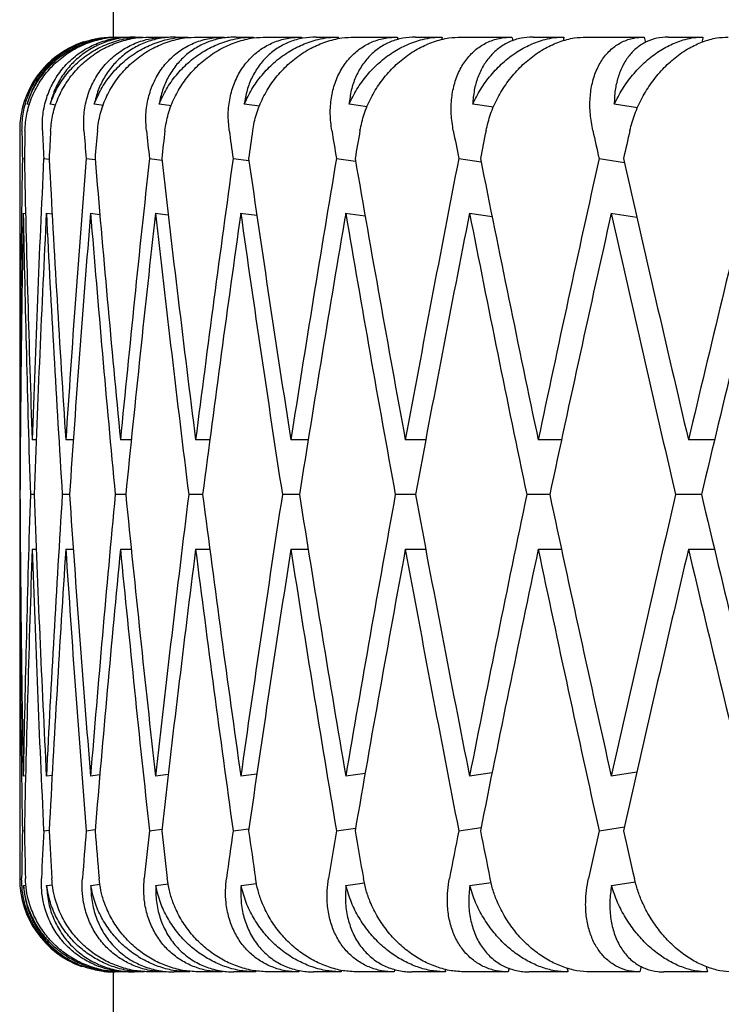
# Model space of a CAD drawing. Header units: millimetres. Extents: x 8 to 740, y 12 to 985.
# Tile 20 of 62: x 142.03 to 145.78, y 572.3 to 577.57. Entities that reach past the tile are written whole.
import ezdxf

# ---------------------------------------------------------------- set-up
doc = ezdxf.new("R2010")
doc.units = ezdxf.units.MM

msp = doc.modelspace()

# ---------------------------------------------------------------- linework, layer by layer
at = {"color": 7, "linetype": 'Continuous', "lineweight": 30}
for p, q in [((142.528, 581.4774), (142.528, 577.4774)), ((142.5399, 577.4774), (142.5017, 577.4743)), ((142.5399, 577.4774), (142.5554, 577.4774)), ((142.5701, 577.4774), (142.6206, 577.4774)), ((142.6462, 577.4774), (142.6881, 577.4774)), ((142.7213, 577.4774), (142.818, 577.4774)), ((142.862, 577.4774), (142.93, 577.4774)), ((142.9814, 577.4774), (143.1236, 577.4774)), ((143.1855, 577.4774), (143.2791, 577.4774)), ((143.3484, 577.4774), (143.5349, 577.4774)), ((143.6144, 577.4774), (143.7329, 577.4774)), ((143.8195, 577.4774), (144.049, 577.4774)), ((144.1454, 577.4774), (144.2879, 577.4774)), ((144.3911, 577.4774), (144.6618, 577.4774)), ((144.7745, 577.4774), (144.9398, 577.4774)), ((145.0589, 577.4774), (145.3688, 577.4774)), ((145.4967, 577.4774), (145.6837, 577.4774)), ((142.0812, 577.1158), (142.0673, 577.1175)), ((142.2221, 577.1137), (142.1905, 577.1175)), ((142.4756, 577.1115), (142.4266, 577.1175)), ((142.8396, 577.1092), (142.7738, 577.1175)), ((143.3115, 577.1069), (143.2295, 577.1175)), ((143.8876, 577.1043), (143.7902, 577.1175)), ((144.5635, 577.1016), (144.4516, 577.1175)), ((145.3341, 577.0986), (145.2088, 577.1175)), ((142.028, 576.9774), (142.028, 575.6147)), ((142.0423, 576.8276), (142.0531, 576.8263)), ((142.1564, 576.8276), (142.1858, 576.824)), ((142.3836, 576.8276), (142.4317, 576.8217)), ((142.7223, 576.8276), (142.7887, 576.8192)), ((143.1698, 576.8276), (143.2543, 576.8166)), ((143.7229, 576.8276), (143.8249, 576.8138)), ((144.3772, 576.8276), (144.4963, 576.8106)), ((145.1277, 576.8276), (145.2632, 576.8071)), ((142.0446, 576.5355), (142.0601, 576.5336)), ((142.1706, 576.5351), (142.2016, 576.5314)), ((142.407, 576.5351), (142.4566, 576.5291)), ((142.752, 576.5355), (142.823, 576.5266)), ((143.2084, 576.5355), (143.2973, 576.5239)), ((143.7699, 576.5355), (143.8762, 576.5211)), ((144.4347, 576.5351), (144.5551, 576.518)), ((145.1907, 576.5355), (145.33, 576.5144)), ((142.0322, 575.3223), (142.0284, 575.3223)), ((142.1163, 575.3223), (142.0948, 575.3223)), ((142.3147, 575.3223), (142.2748, 575.3223)), ((142.6258, 575.3223), (142.5671, 575.3223)), ((143.0457, 575.3223), (142.9694, 575.3223)), ((143.5721, 575.3223), (143.4787, 575.3223)), ((144.2002, 575.3223), (144.0912, 575.3223)), ((144.9272, 575.3223), (144.8021, 575.3223)), ((145.7457, 575.3223), (145.6061, 575.3223)), ((142.0295, 575.0299), (142.028, 575.0299)), ((142.1052, 575.0299), (142.0851, 575.0299)), ((142.2944, 575.0299), (142.2559, 575.0299)), ((142.5957, 575.0299), (142.5391, 575.0299)), ((143.0069, 575.0299), (142.9326, 575.0299)), ((143.5247, 575.0299), (143.4334, 575.0299)), ((144.1454, 575.0299), (144.0377, 575.0299)), ((144.8641, 575.0299), (144.7408, 575.0299)), ((145.6753, 575.0299), (145.5374, 575.0299)), ((142.0284, 574.7375), (142.0314, 574.7375)), ((142.0948, 574.7375), (142.1163, 574.7375)), ((142.2748, 574.7375), (142.3147, 574.7375)), ((142.5671, 574.7375), (142.6251, 574.7375)), ((142.9694, 574.7375), (143.045, 574.7375)), ((143.4787, 574.7375), (143.5714, 574.7375)), ((144.0912, 574.7375), (144.2002, 574.7375)), ((144.8021, 574.7375), (144.9267, 574.7375)), ((145.6061, 574.7375), (145.7452, 574.7375)), ((142.028, 574.4452), (142.028, 572.9774)), ((142.2016, 573.5284), (142.1706, 573.5247)), ((142.4566, 573.5308), (142.407, 573.5247)), ((142.8226, 573.5332), (142.7547, 573.5247)), ((143.2969, 573.5358), (143.211, 573.5247)), ((143.8758, 573.5387), (143.7724, 573.5247)), ((144.5551, 573.5418), (144.4347, 573.5247)), ((145.3296, 573.5453), (145.1929, 573.5247)), ((142.0597, 573.5262), (142.0473, 573.5247)), ((142.0423, 573.2323), (142.0531, 573.2336)), ((142.1564, 573.2323), (142.1858, 573.2358)), ((142.3836, 573.2323), (142.4317, 573.2382)), ((142.7223, 573.2323), (142.7887, 573.2406)), ((143.1698, 573.2323), (143.2543, 573.2432)), ((143.7229, 573.2323), (143.8249, 573.2461)), ((144.3772, 573.2323), (144.4963, 573.2492)), ((145.1277, 573.2323), (145.2632, 573.2527)), ((143.2122, 572.9401), (143.2953, 572.9509)), ((143.7736, 572.9401), (143.8725, 572.9535)), ((144.4359, 572.9401), (144.5497, 572.9563)), ((145.194, 572.9401), (145.3216, 572.9594)), ((142.0487, 572.9401), (142.0619, 572.9417)), ((142.172, 572.9401), (142.2034, 572.9439)), ((142.4084, 572.9401), (142.4576, 572.9461)), ((142.756, 572.9401), (142.8225, 572.9485)), ((142.4803, 572.4797), (142.4931, 572.4786)), ((142.4984, 572.4783), (142.528, 572.4774)), ((142.5319, 572.4774), (142.525, 572.478)), ((142.528, 572.4774), (142.528, 567.6774)), ((142.5319, 572.4774), (142.528, 572.4774)), ((142.5578, 572.4774), (142.5384, 572.4774)), ((142.6163, 572.4774), (142.5731, 572.4774)), ((142.6939, 572.4774), (142.6414, 572.4774)), ((142.8104, 572.4774), (142.7276, 572.4774)), ((142.939, 572.4774), (142.8538, 572.4774)), ((143.1127, 572.4774), (142.991, 572.4774)), ((143.2913, 572.4774), (143.1742, 572.4774)), ((143.5209, 572.4774), (143.3611, 572.4774)), ((143.7482, 572.4774), (143.5999, 572.4774)), ((144.0319, 572.4774), (143.8354, 572.4774)), ((144.3062, 572.4774), (144.1279, 572.4774)), ((144.6419, 572.4774), (144.41, 572.4774)), ((144.961, 572.4774), (144.754, 572.4774)), ((145.346, 572.4774), (145.0806, 572.4774)), ((145.7076, 572.4774), (145.4736, 572.4774))]:
    msp.add_line(p, q, dxfattribs=at)
for centre, start, end in [((142.528, 576.9774), 108.5222, 180), ((142.528, 572.9774), 180, 250.4342)]:
    msp.add_arc(centre, 0.5, start, end, dxfattribs=at)
for centre, major_axis, ratio, start_param, end_param in [((157.028, 575.0299), (-5.5972, 39.794), 0.336135, 1.462078, 1.462212), ((157.028, 575.0299), (4.2731, 39.8107), 0.348049, 1.546663, 1.546794), ((157.028, 575.0299), (-6.8442, 39.7777), 0.321364, 1.454085, 1.454295), ((157.028, 575.0299), (5.5972, 39.794), 0.336135, 1.556567, 1.556816), ((157.028, 575.0299), (-8.0036, 39.764), 0.30407, 1.448197, 1.448553), ((157.028, 575.0299), (6.8442, 39.7777), 0.321364, 1.56456, 1.564939), ((157.028, 575.0299), (-9.0689, 39.7547), 0.284594, 1.444492, 1.445011), ((157.028, 575.0299), (8.0036, 39.764), 0.30407, 1.570448, 1.570968), ((157.028, 575.0299), (-10.0366, 39.7507), 0.263266, 1.442948, 1.443685), ((157.028, 575.0299), (9.0689, 39.7547), 0.284594, 1.574153, 1.574851), ((157.028, 575.0299), (-1.5048, 41.2086), 0.362166, 1.510299, 1.513939), ((157.028, 574.4452), (0, 41.2122), 0.36397, 1.509314, 1.51296), ((157.028, 575.0299), (-2.9857, 41.1984), 0.356806, 1.497671, 1.501311), ((157.028, 574.4452), (1.5048, 41.2086), 0.362166, 1.522538, 1.526185), ((157.028, 575.0299), (-4.4205, 41.1834), 0.348049, 1.486183, 1.489822), ((157.028, 574.4452), (2.9857, 41.1984), 0.356806, 1.535166, 1.538813), ((157.028, 575.0299), (-5.7903, 41.1662), 0.336135, 1.47628, 1.479919), ((157.028, 574.4452), (4.4205, 41.1834), 0.348049, 1.546655, 1.550301), ((157.028, 575.0299), (-7.0802, 41.1493), 0.321364, 1.468286, 1.471925), ((157.028, 574.4452), (5.7903, 41.1662), 0.336135, 1.556558, 1.560204), ((157.028, 575.0299), (-8.2795, 41.1352), 0.30407, 1.462398, 1.466037), ((157.028, 574.4452), (7.0802, 41.1493), 0.321364, 1.564551, 1.568198), ((157.028, 575.0299), (-9.3816, 41.1256), 0.284594, 1.458693, 1.462332), ((157.028, 574.4452), (8.2795, 41.1352), 0.30407, 1.570439, 1.574086), ((157.028, 575.0299), (-10.3827, 41.1214), 0.263266, 1.45715, 1.460789), ((157.028, 574.4452), (9.3816, 41.1256), 0.284594, 1.574144, 1.577791), ((157.028, 575.0299), (0, 41.2122), 0.36397, 1.527163, 1.563702), ((157.028, 575.6147), (-1.5048, 41.2086), 0.362166, 1.528142, 1.564666), ((157.028, 575.0299), (1.5048, 41.2086), 0.362166, 1.540388, 1.576926), ((157.028, 575.6147), (-2.9857, 41.1984), 0.356806, 1.515514, 1.552038), ((157.028, 575.0299), (2.9857, 41.1984), 0.356806, 1.553016, 1.589554), ((157.028, 575.6147), (-4.4205, 41.1834), 0.348049, 1.504025, 1.54055), ((157.028, 575.0299), (4.4205, 41.1834), 0.348049, 1.564504, 1.601043), ((157.028, 575.6147), (-5.7903, 41.1662), 0.336135, 1.494122, 1.530647), ((157.028, 575.0299), (5.7903, 41.1662), 0.336135, 1.574407, 1.610946), ((157.028, 575.6147), (-7.0802, 41.1493), 0.321364, 1.486128, 1.522653), ((157.028, 575.0299), (7.0802, 41.1493), 0.321364, 1.582401, 1.618939), ((157.028, 575.6147), (-8.2795, 41.1352), 0.30407, 1.48024, 1.516765), ((157.028, 575.0299), (8.2795, 41.1352), 0.30407, 1.588289, 1.624828), ((157.028, 575.6147), (-9.3816, 41.1256), 0.284594, 1.476535, 1.51306), ((157.028, 575.0299), (9.3816, 41.1256), 0.284594, 1.591994, 1.628533), ((157.028, 575.6147), (-10.3827, 41.1214), 0.263266, 1.474992, 1.511517), ((157.028, 575.0299), (10.3827, 41.1214), 0.263266, 1.593537, 1.630076), ((157.028, 574.4452), (0, 41.2122), 0.36397, 1.520064, 1.556607), ((157.028, 575.0299), (-1.5048, 41.2086), 0.362166, 1.521043, 1.557572), ((157.028, 574.4452), (1.5048, 41.2086), 0.362166, 1.533286, 1.569831), ((157.028, 575.0299), (-2.9857, 41.1984), 0.356806, 1.508412, 1.544944), ((157.028, 574.4452), (2.9857, 41.1984), 0.356806, 1.545914, 1.582459), ((157.028, 575.0299), (-4.4205, 41.1834), 0.348049, 1.496923, 1.533455), ((157.028, 574.4452), (4.4205, 41.1834), 0.348049, 1.557405, 1.593948), ((157.028, 575.0299), (-5.7903, 41.1662), 0.336135, 1.487024, 1.523552), ((157.028, 574.4452), (5.7903, 41.1662), 0.336135, 1.567308, 1.603851), ((157.028, 575.0299), (-7.0802, 41.1493), 0.321364, 1.47903, 1.515559), ((157.028, 574.4452), (7.0802, 41.1493), 0.321364, 1.575302, 1.611844), ((157.028, 575.0299), (-8.2795, 41.1352), 0.30407, 1.473142, 1.509671), ((157.028, 574.4452), (8.2795, 41.1352), 0.30407, 1.581188, 1.617733), ((157.028, 575.0299), (-9.3816, 41.1256), 0.284594, 1.469434, 1.505966), ((157.028, 574.4452), (9.3816, 41.1256), 0.284594, 1.584895, 1.621438), ((157.028, 575.0299), (-10.3827, 41.1214), 0.263266, 1.467893, 1.504422), ((157.028, 574.4452), (10.3827, 41.1214), 0.263266, 1.586438, 1.622981), ((157.028, 575.6147), (0, 41.2122), 0.36397, 1.570796, 1.577891), ((157.028, 575.0299), (0, 41.2122), 0.36397, 1.563702, 1.570796), ((157.028, 575.0299), (0, 41.2122), 0.36397, 1.570796, 1.577891), ((157.028, 575.6147), (0, 41.2122), 0.36397, 1.584986, 1.621531), ((157.028, 575.0299), (1.5048, 41.2086), 0.362166, 1.584021, 1.620553), ((157.028, 575.6147), (-1.5048, 41.2086), 0.362166, 1.571761, 1.608306), ((157.028, 575.0299), (2.9857, 41.1984), 0.356806, 1.596649, 1.633181), ((157.028, 575.6147), (-2.9857, 41.1984), 0.356806, 1.559133, 1.595678), ((157.028, 575.0299), (4.4205, 41.1834), 0.348049, 1.608137, 1.644669), ((157.028, 575.6147), (-4.4205, 41.1834), 0.348049, 1.547645, 1.58419), ((157.028, 575.0299), (5.7903, 41.1662), 0.336135, 1.61804, 1.654572), ((157.028, 575.6147), (-5.7903, 41.1662), 0.336135, 1.537742, 1.574287), ((157.028, 575.0299), (7.0802, 41.1493), 0.321364, 1.626034, 1.662566), ((157.028, 575.6147), (-7.0802, 41.1493), 0.321364, 1.529748, 1.566293), ((157.028, 575.0299), (8.2795, 41.1352), 0.30407, 1.631922, 1.668454), ((157.028, 575.6147), (-8.2795, 41.1352), 0.30407, 1.52386, 1.560405), ((157.028, 575.0299), (9.3816, 41.1256), 0.284594, 1.635627, 1.672159), ((157.028, 575.6147), (-9.3816, 41.1256), 0.284594, 1.520155, 1.5567), ((157.028, 575.0299), (10.3827, 41.1214), 0.263266, 1.63717, 1.673702), ((157.028, 575.6147), (-10.3827, 41.1214), 0.263266, 1.518612, 1.555157), ((157.028, 574.4452), (0, 41.2122), 0.36397, 1.563702, 1.570796), ((157.028, 575.0299), (0, 41.2122), 0.36397, 1.577891, 1.61443), ((157.028, 574.4452), (1.5048, 41.2086), 0.362166, 1.576926, 1.613451), ((157.028, 575.0299), (-1.5048, 41.2086), 0.362166, 1.564666, 1.601205), ((157.028, 574.4452), (2.9857, 41.1984), 0.356806, 1.589554, 1.626079), ((157.028, 575.0299), (-2.9857, 41.1984), 0.356806, 1.552038, 1.588577), ((157.028, 574.4452), (4.4205, 41.1834), 0.348049, 1.601043, 1.637567), ((157.028, 575.0299), (-4.4205, 41.1834), 0.348049, 1.54055, 1.577089), ((157.028, 574.4452), (5.7903, 41.1662), 0.336135, 1.610946, 1.647471), ((157.028, 575.0299), (-5.7903, 41.1662), 0.336135, 1.530647, 1.567186), ((157.028, 574.4452), (7.0802, 41.1493), 0.321364, 1.618939, 1.655464), ((157.028, 575.0299), (-7.0802, 41.1493), 0.321364, 1.522653, 1.559192), ((157.028, 574.4452), (8.2795, 41.1352), 0.30407, 1.624828, 1.661352), ((157.028, 575.0299), (-8.2795, 41.1352), 0.30407, 1.516765, 1.553304), ((157.028, 574.4452), (9.3816, 41.1256), 0.284594, 1.628533, 1.665057), ((157.028, 575.0299), (-9.3816, 41.1256), 0.284594, 1.51306, 1.549599), ((157.028, 574.4452), (10.3827, 41.1214), 0.263266, 1.630076, 1.666601), ((157.028, 575.0299), (-10.3827, 41.1214), 0.263266, 1.511517, 1.548055), ((157.028, 575.0299), (1.5048, 41.2086), 0.362166, 1.627654, 1.633845), ((157.028, 575.6147), (0, 41.2122), 0.36397, 1.628633, 1.634833), ((157.028, 575.0299), (2.9857, 41.1984), 0.356806, 1.640282, 1.646473), ((157.028, 575.6147), (-1.5048, 41.2086), 0.362166, 1.615408, 1.621608), ((157.028, 575.0299), (4.4205, 41.1834), 0.348049, 1.651771, 1.657962), ((157.028, 575.6147), (-2.9857, 41.1984), 0.356806, 1.60278, 1.60898), ((157.028, 575.0299), (5.7903, 41.1662), 0.336135, 1.661674, 1.667865), ((157.028, 575.6147), (-4.4205, 41.1834), 0.348049, 1.591292, 1.597492), ((157.028, 575.0299), (7.0802, 41.1493), 0.321364, 1.669667, 1.675858), ((157.028, 575.6147), (-5.7903, 41.1662), 0.336135, 1.581389, 1.587589), ((157.028, 575.0299), (8.2795, 41.1352), 0.30407, 1.675555, 1.681747), ((157.028, 575.6147), (-7.0802, 41.1493), 0.321364, 1.573395, 1.579595), ((157.028, 575.0299), (9.3816, 41.1256), 0.284594, 1.67926, 1.685452), ((157.028, 575.6147), (-8.2795, 41.1352), 0.30407, 1.567507, 1.573707), ((157.028, 575.0299), (10.3827, 41.1214), 0.263266, 1.680804, 1.686995), ((157.028, 575.6147), (-9.3816, 41.1256), 0.284594, 1.563802, 1.570002), ((157.028, 575.0299), (5.5972, 39.794), 0.336135, 1.68201, 1.682156), ((157.028, 575.0299), (-4.2731, 39.8107), 0.348049, 1.597424, 1.597571), ((157.028, 575.0299), (6.8442, 39.7777), 0.321364, 1.689909, 1.69015), ((157.028, 575.0299), (-5.5972, 39.794), 0.336135, 1.58743, 1.587668), ((157.028, 575.0299), (8.0036, 39.764), 0.30407, 1.695695, 1.696038), ((157.028, 575.0299), (-6.8442, 39.7777), 0.321364, 1.5793, 1.579674), ((157.028, 575.0299), (9.0689, 39.7547), 0.284594, 1.699244, 1.699743), ((157.028, 575.0299), (-8.0036, 39.764), 0.30407, 1.573265, 1.573786), ((157.028, 575.0299), (10.0366, 39.7507), 0.263266, 1.700523, 1.701286), ((157.028, 575.0299), (-9.0689, 39.7547), 0.284594, 1.569383, 1.570081)]:
    msp.add_ellipse(centre, major_axis=major_axis, ratio=ratio, start_param=start_param, end_param=end_param, dxfattribs=at)
for points, knots in [([(142.04, 576.9774), (142.0411, 577.0067), (142.0433, 577.066), (142.0663, 577.1519), (142.1038, 577.2334), (142.1551, 577.3061), (142.2195, 577.369), (142.2925, 577.4183), (142.3735, 577.4536), (142.4539, 577.4739), (142.5082, 577.4763), (142.5329, 577.4774)], [0, 0, 0, 0, 0.114542, 0.23238, 0.34693, 0.464926, 0.577123, 0.692931, 0.799182, 0.908911, 1, 1, 1, 1]), ([(142.0564, 576.9774), (142.0585, 577.0067), (142.0629, 577.0662), (142.0894, 577.1522), (142.1301, 577.2337), (142.1845, 577.3064), (142.2517, 577.3694), (142.3272, 577.4188), (142.4103, 577.4541), (142.4916, 577.4741), (142.5459, 577.4764), (142.5701, 577.4774)], [0, 0, 0, 0, 0.114606, 0.23252, 0.347132, 0.465168, 0.577786, 0.694016, 0.800844, 0.911181, 1, 1, 1, 1]), ([(142.0673, 577.1175), (142.0773, 577.1446), (142.0974, 577.1997), (142.1453, 577.2746), (142.2057, 577.3419), (142.2763, 577.3969), (142.3559, 577.4392), (142.4305, 577.4634), (142.498, 577.4755), (142.5362, 577.4768), (142.5554, 577.4774)], [0, 0, 0, 0, 0.137628, 0.279151, 0.416817, 0.558784, 0.691042, 0.827634, 0.913195, 1, 1, 1, 1]), ([(142.4966, 577.4739), (142.4845, 577.4732), (142.445, 577.4709), (142.3812, 577.4531), (142.3075, 577.4219), (142.2407, 577.3788), (142.181, 577.3252), (142.1315, 577.2628), (142.0918, 577.1932), (142.0756, 577.1429), (142.0673, 577.1175)], [0, 0, 0, 0, 0.059139, 0.192754, 0.322444, 0.455671, 0.589774, 0.727363, 0.862078, 1, 1, 1, 1]), ([(142.1493, 576.9774), (142.1495, 577.0067), (142.1497, 577.066), (142.1698, 577.1519), (142.2042, 577.2334), (142.2526, 577.3061), (142.3143, 577.369), (142.3849, 577.4183), (142.4638, 577.4536), (142.5426, 577.4739), (142.5963, 577.4763), (142.6206, 577.4774)], [0, 0, 0, 0, 0.114542, 0.23238, 0.34693, 0.464926, 0.577123, 0.692931, 0.799182, 0.908911, 1, 1, 1, 1]), ([(142.1905, 577.1175), (142.2013, 577.1446), (142.2231, 577.1997), (142.2732, 577.2746), (142.3354, 577.3419), (142.4076, 577.3969), (142.4882, 577.4392), (142.5633, 577.4634), (142.6309, 577.4755), (142.669, 577.4768), (142.6881, 577.4774)], [0, 0, 0, 0, 0.137628, 0.279151, 0.416817, 0.558784, 0.691042, 0.827634, 0.913195, 1, 1, 1, 1]), ([(142.6462, 577.4774), (142.6199, 577.4761), (142.5664, 577.4736), (142.4901, 577.4534), (142.4183, 577.4218), (142.3535, 577.3789), (142.2963, 577.3252), (142.2493, 577.2628), (142.2123, 577.1932), (142.1978, 577.1429), (142.1905, 577.1175)], [0, 0, 0, 0, 0.121172, 0.245978, 0.367117, 0.49156, 0.616821, 0.745339, 0.871171, 1, 1, 1, 1]), ([(142.1937, 576.9774), (142.1968, 577.0067), (142.203, 577.0662), (142.2321, 577.1522), (142.2752, 577.2337), (142.3317, 577.3064), (142.4007, 577.3694), (142.4775, 577.4188), (142.5614, 577.4541), (142.643, 577.4741), (142.6972, 577.4764), (142.7213, 577.4774)], [0, 0, 0, 0, 0.114606, 0.23252, 0.347132, 0.465168, 0.577786, 0.694016, 0.800844, 0.911181, 1, 1, 1, 1]), ([(142.3719, 576.9774), (142.3711, 577.0067), (142.3694, 577.066), (142.3863, 577.1519), (142.4174, 577.2334), (142.4626, 577.3061), (142.521, 577.369), (142.5887, 577.4183), (142.665, 577.4536), (142.7416, 577.4739), (142.7942, 577.4763), (142.818, 577.4774)], [0, 0, 0, 0, 0.114542, 0.23238, 0.34693, 0.464926, 0.577123, 0.692931, 0.799182, 0.908911, 1, 1, 1, 1]), ([(142.4266, 577.1175), (142.4381, 577.1446), (142.4614, 577.1997), (142.5133, 577.2746), (142.577, 577.3419), (142.6501, 577.3969), (142.7311, 577.4392), (142.8061, 577.4634), (142.8733, 577.4755), (142.911, 577.4768), (142.93, 577.4774)], [0, 0, 0, 0, 0.1376282, 0.2791513, 0.4168174, 0.5587839, 0.6910424, 0.8276344, 0.9131954, 1, 1, 1, 1]), ([(142.862, 577.4774), (142.8362, 577.4761), (142.7838, 577.4736), (142.7096, 577.4534), (142.6402, 577.4218), (142.578, 577.3789), (142.5236, 577.3252), (142.4796, 577.2628), (142.4455, 577.1932), (142.4329, 577.1429), (142.4266, 577.1175)], [0, 0, 0, 0, 0.121172, 0.245978, 0.367117, 0.49156, 0.616821, 0.745339, 0.871171, 1, 1, 1, 1]), ([(142.4439, 576.9774), (142.4479, 577.0067), (142.4559, 577.0662), (142.4874, 577.1522), (142.5327, 577.2337), (142.5908, 577.3064), (142.661, 577.3694), (142.7385, 577.4188), (142.8225, 577.4541), (142.9039, 577.4741), (142.9575, 577.4764), (142.9814, 577.4774)], [0, 0, 0, 0, 0.114606, 0.23252, 0.347132, 0.465168, 0.577786, 0.694016, 0.800844, 0.911181, 1, 1, 1, 1]), ([(142.706, 576.9774), (142.7042, 577.0067), (142.7006, 577.066), (142.7143, 577.1519), (142.7419, 577.2334), (142.7834, 577.3061), (142.8382, 577.369), (142.9024, 577.4183), (142.9754, 577.4536), (143.0494, 577.4739), (143.1004, 577.4763), (143.1236, 577.4774)], [0, 0, 0, 0, 0.114542, 0.23238, 0.34693, 0.464926, 0.577123, 0.692931, 0.799182, 0.908911, 1, 1, 1, 1]), ([(142.7738, 577.1175), (142.7859, 577.1446), (142.8106, 577.1997), (142.8639, 577.2746), (142.9285, 577.3419), (143.002, 577.3969), (143.0828, 577.4392), (143.1572, 577.4634), (143.2235, 577.4755), (143.2605, 577.4768), (143.2791, 577.4774)], [0, 0, 0, 0, 0.137628, 0.279151, 0.416817, 0.558784, 0.691042, 0.827634, 0.913195, 1, 1, 1, 1]), ([(143.1855, 577.4774), (143.1605, 577.4761), (143.1096, 577.4736), (143.0381, 577.4534), (142.9716, 577.4218), (142.9125, 577.3789), (142.8614, 577.3252), (142.8206, 577.2628), (142.7897, 577.1932), (142.7791, 577.1429), (142.7738, 577.1175)], [0, 0, 0, 0, 0.121172, 0.245978, 0.367117, 0.49156, 0.616821, 0.745339, 0.871171, 1, 1, 1, 1]), ([(142.8051, 576.9774), (142.8099, 577.0067), (142.8198, 577.0662), (142.8534, 577.1522), (142.9004, 577.2337), (142.9598, 577.3064), (143.0306, 577.3694), (143.1083, 577.4188), (143.1918, 577.4541), (143.2722, 577.4741), (143.3249, 577.4764), (143.3484, 577.4774)], [0, 0, 0, 0, 0.114606, 0.23252, 0.347132, 0.465168, 0.577786, 0.694016, 0.800844, 0.911181, 1, 1, 1, 1]), ([(143.149, 576.9774), (143.1464, 577.0067), (143.1409, 577.066), (143.1512, 577.1519), (143.175, 577.2334), (143.2127, 577.3061), (143.2634, 577.369), (143.3237, 577.4183), (143.3929, 577.4536), (143.4635, 577.4739), (143.5126, 577.4763), (143.5349, 577.4774)], [0, 0, 0, 0, 0.114542, 0.23238, 0.34693, 0.464926, 0.577123, 0.692931, 0.799182, 0.908911, 1, 1, 1, 1]), ([(143.2295, 577.1175), (143.2422, 577.1446), (143.268, 577.1997), (143.3223, 577.2746), (143.3874, 577.3419), (143.4606, 577.3969), (143.5407, 577.4392), (143.6138, 577.4634), (143.6787, 577.4755), (143.7147, 577.4768), (143.7329, 577.4774)], [0, 0, 0, 0, 0.137628, 0.279151, 0.416817, 0.558784, 0.691042, 0.827634, 0.913195, 1, 1, 1, 1]), ([(143.6144, 577.4774), (143.5903, 577.4761), (143.5414, 577.4736), (143.473, 577.4534), (143.41, 577.4218), (143.3545, 577.3789), (143.3069, 577.3252), (143.2697, 577.2628), (143.2423, 577.1932), (143.2338, 577.1429), (143.2295, 577.1175)], [0, 0, 0, 0, 0.121172, 0.245978, 0.367117, 0.49156, 0.616821, 0.745339, 0.871171, 1, 1, 1, 1]), ([(143.2745, 576.9774), (143.2802, 577.0067), (143.2917, 577.0662), (143.3273, 577.1522), (143.3757, 577.2337), (143.4358, 577.3064), (143.5068, 577.3694), (143.584, 577.4188), (143.6664, 577.4541), (143.7453, 577.4741), (143.7966, 577.4764), (143.8195, 577.4774)], [0, 0, 0, 0, 0.114606, 0.23252, 0.347132, 0.465168, 0.577786, 0.694016, 0.800844, 0.911181, 1, 1, 1, 1]), ([(143.6978, 576.9774), (143.6942, 577.0067), (143.6869, 577.066), (143.6937, 577.1519), (143.7136, 577.2334), (143.747, 577.3061), (143.7933, 577.369), (143.8492, 577.4183), (143.9141, 577.4536), (143.9808, 577.4739), (144.0277, 577.4763), (144.049, 577.4774)], [0, 0, 0, 0, 0.114542, 0.23238, 0.34693, 0.464926, 0.577123, 0.692931, 0.799182, 0.908911, 1, 1, 1, 1]), ([(143.7902, 577.1175), (143.8033, 577.1446), (143.8301, 577.1997), (143.885, 577.2746), (143.95, 577.3419), (144.0226, 577.3969), (144.1012, 577.4392), (144.1725, 577.4634), (144.2355, 577.4755), (144.2703, 577.4768), (144.2879, 577.4774)], [0, 0, 0, 0, 0.137628, 0.279151, 0.416817, 0.558784, 0.691042, 0.827634, 0.913195, 1, 1, 1, 1]), ([(144.1454, 577.4774), (144.1224, 577.4761), (144.0757, 577.4736), (144.0111, 577.4534), (143.952, 577.4218), (143.9005, 577.3789), (143.8569, 577.3252), (143.8235, 577.2628), (143.7998, 577.1932), (143.7934, 577.1429), (143.7902, 577.1175)], [0, 0, 0, 0, 0.121172, 0.245978, 0.367117, 0.49156, 0.616821, 0.745339, 0.871171, 1, 1, 1, 1]), ([(143.8486, 576.9774), (143.8551, 577.0067), (143.8682, 577.0662), (143.9054, 577.1522), (143.9548, 577.2337), (144.0153, 577.3064), (144.0859, 577.3694), (144.162, 577.4188), (144.2427, 577.4541), (144.3195, 577.4741), (144.369, 577.4764), (144.3911, 577.4774)], [0, 0, 0, 0, 0.114606, 0.23252, 0.347132, 0.465168, 0.577786, 0.694016, 0.800844, 0.911181, 1, 1, 1, 1]), ([(144.3479, 576.9774), (144.3434, 577.0067), (144.3344, 577.066), (144.3377, 577.1519), (144.3535, 577.2334), (144.3825, 577.3061), (144.4239, 577.369), (144.475, 577.4183), (144.5351, 577.4536), (144.5975, 577.4739), (144.6417, 577.4763), (144.6618, 577.4774)], [0, 0, 0, 0, 0.114542, 0.23238, 0.34693, 0.464926, 0.577123, 0.692931, 0.799182, 0.908911, 1, 1, 1, 1]), ([(144.4516, 577.1175), (144.4652, 577.1446), (144.4926, 577.1997), (144.5477, 577.2746), (144.6122, 577.3419), (144.6835, 577.3969), (144.7601, 577.4392), (144.8291, 577.4634), (144.8897, 577.4755), (144.923, 577.4768), (144.9398, 577.4774)], [0, 0, 0, 0, 0.137628, 0.279151, 0.416817, 0.558784, 0.691042, 0.827634, 0.913195, 1, 1, 1, 1]), ([(144.7745, 577.4774), (144.7527, 577.4761), (144.7087, 577.4736), (144.6483, 577.4534), (144.5935, 577.4218), (144.5464, 577.3789), (144.5071, 577.3252), (144.4778, 577.2628), (144.4579, 577.1932), (144.4537, 577.1429), (144.4516, 577.1175)], [0, 0, 0, 0, 0.121172, 0.245978, 0.367117, 0.49156, 0.616821, 0.745339, 0.871171, 1, 1, 1, 1]), ([(144.523, 576.9774), (144.5302, 577.0067), (144.5449, 577.0662), (144.5834, 577.1522), (144.6335, 577.2337), (144.6938, 577.3064), (144.7635, 577.3694), (144.8379, 577.4188), (144.9163, 577.4541), (144.9903, 577.4741), (145.0378, 577.4764), (145.0589, 577.4774)], [0, 0, 0, 0, 0.114606, 0.23252, 0.347132, 0.465168, 0.577786, 0.694016, 0.800844, 0.911181, 1, 1, 1, 1]), ([(145.0946, 576.9774), (145.0893, 577.0067), (145.0785, 577.066), (145.0782, 577.1519), (145.0899, 577.2334), (145.1142, 577.3061), (145.1505, 577.369), (145.1964, 577.4183), (145.2512, 577.4536), (145.3087, 577.4739), (145.35, 577.4763), (145.3688, 577.4774)], [0, 0, 0, 0, 0.114542, 0.23238, 0.34693, 0.464926, 0.577123, 0.692931, 0.799182, 0.908911, 1, 1, 1, 1]), ([(145.2088, 577.1175), (145.2226, 577.1446), (145.2506, 577.1997), (145.3055, 577.2746), (145.3689, 577.3419), (145.4383, 577.3969), (145.5123, 577.4392), (145.5785, 577.4634), (145.6363, 577.4755), (145.6678, 577.4768), (145.6837, 577.4774)], [0, 0, 0, 0, 0.137628, 0.279151, 0.416817, 0.558784, 0.691042, 0.827634, 0.913195, 1, 1, 1, 1]), ([(145.4967, 577.4774), (145.4765, 577.4761), (145.4354, 577.4736), (145.3797, 577.4534), (145.3297, 577.4218), (145.2873, 577.3789), (145.2527, 577.3252), (145.2277, 577.2628), (145.2117, 577.1932), (145.2098, 577.1429), (145.2088, 577.1175)], [0, 0, 0, 0, 0.121172, 0.245978, 0.367117, 0.49156, 0.616821, 0.745339, 0.871171, 1, 1, 1, 1]), ([(145.2926, 576.9774), (145.3005, 577.0067), (145.3165, 577.0662), (145.3561, 577.1522), (145.4065, 577.2337), (145.4662, 577.3064), (145.5344, 577.3694), (145.6066, 577.4188), (145.682, 577.4541), (145.7528, 577.4741), (145.7978, 577.4764), (145.8178, 577.4774)], [0, 0, 0, 0, 0.114606, 0.23252, 0.347132, 0.465168, 0.577786, 0.694016, 0.800844, 0.911181, 1, 1, 1, 1]), ([(142.4113, 572.494), (142.3982, 572.4969), (142.3591, 572.5057), (142.2984, 572.5339), (142.2308, 572.5765), (142.1708, 572.6306), (142.1197, 572.6946), (142.0792, 572.7677), (142.0537, 572.8414), (142.0401, 572.912), (142.0391, 572.9555), (142.0385, 572.9774)], [0, 0, 0, 0, 0.058786, 0.175415, 0.295207, 0.416158, 0.540248, 0.668256, 0.799672, 0.899078, 1, 1, 1, 1]), ([(142.5731, 572.4774), (142.546, 572.4787), (142.4909, 572.4812), (142.4112, 572.5018), (142.3355, 572.5337), (142.2661, 572.5772), (142.2036, 572.6315), (142.1498, 572.696), (142.1064, 572.7697), (142.0785, 572.8433), (142.0627, 572.9134), (142.0601, 572.9559), (142.0588, 572.9774)], [0, 0, 0, 0, 0.0993463, 0.2016876, 0.3010003, 0.4029927, 0.5062342, 0.6121536, 0.7214436, 0.8336571, 0.9162255, 1, 1, 1, 1]), ([(142.6163, 572.4774), (142.5899, 572.4787), (142.5361, 572.4812), (142.4593, 572.5016), (142.3871, 572.5334), (142.3219, 572.5766), (142.2642, 572.6306), (142.2158, 572.6946), (142.178, 572.7677), (142.1552, 572.8414), (142.144, 572.912), (142.1444, 572.9555), (142.1445, 572.9774)], [0, 0, 0, 0, 0.0990323, 0.2010432, 0.3000449, 0.4017309, 0.504401, 0.609736, 0.7183968, 0.8299501, 0.9143315, 1, 1, 1, 1]), ([(142.7276, 572.4774), (142.7005, 572.4787), (142.6456, 572.4812), (142.5656, 572.5018), (142.4891, 572.5337), (142.4186, 572.5772), (142.3546, 572.6315), (142.299, 572.696), (142.2534, 572.7697), (142.2233, 572.8433), (142.2053, 572.9134), (142.2014, 572.9559), (142.1994, 572.9774)], [0, 0, 0, 0, 0.099346, 0.201688, 0.301, 0.402993, 0.506234, 0.612154, 0.721444, 0.833657, 0.916225, 1, 1, 1, 1]), ([(142.8104, 572.4774), (142.7845, 572.4787), (142.7319, 572.4812), (142.6572, 572.5016), (142.5874, 572.5334), (142.5248, 572.5766), (142.47, 572.6306), (142.4245, 572.6946), (142.3899, 572.7677), (142.3699, 572.8414), (142.3612, 572.912), (142.3629, 572.9555), (142.3638, 572.9774)], [0, 0, 0, 0, 0.099032, 0.201043, 0.300045, 0.401731, 0.504401, 0.609736, 0.718397, 0.82995, 0.914331, 1, 1, 1, 1]), ([(142.991, 572.4774), (142.9642, 572.4787), (142.9098, 572.4812), (142.83, 572.5018), (142.7534, 572.5337), (142.6823, 572.5772), (142.6173, 572.6315), (142.5603, 572.696), (142.5129, 572.7697), (142.4808, 572.8433), (142.4608, 572.9134), (142.4555, 572.9559), (142.4529, 572.9774)], [0, 0, 0, 0, 0.099346, 0.201688, 0.301, 0.402993, 0.506234, 0.612154, 0.721444, 0.833657, 0.916225, 1, 1, 1, 1]), ([(143.1127, 572.4774), (143.0876, 572.4787), (143.0364, 572.4812), (142.9644, 572.5016), (142.8976, 572.5334), (142.8381, 572.5766), (142.7866, 572.6306), (142.7445, 572.6946), (142.7131, 572.7677), (142.6961, 572.8414), (142.69, 572.912), (142.6931, 572.9555), (142.6946, 572.9774)], [0, 0, 0, 0, 0.0990323, 0.2010432, 0.3000449, 0.4017309, 0.504401, 0.609736, 0.7183968, 0.8299501, 0.9143315, 1, 1, 1, 1]), ([(143.3611, 572.4774), (143.3348, 572.4787), (143.2814, 572.4812), (143.2025, 572.5018), (143.1263, 572.5337), (143.0552, 572.5772), (142.9897, 572.6315), (142.9317, 572.696), (142.8828, 572.7697), (142.849, 572.8433), (142.8271, 572.9134), (142.8206, 572.9559), (142.8173, 572.9774)], [0, 0, 0, 0, 0.099346, 0.201688, 0.301, 0.402993, 0.506234, 0.612154, 0.721444, 0.833657, 0.916225, 1, 1, 1, 1]), ([(143.5209, 572.4774), (143.4967, 572.4787), (143.4475, 572.4812), (143.3787, 572.5016), (143.3153, 572.5334), (143.2595, 572.5766), (143.2116, 572.6306), (143.1731, 572.6946), (143.1453, 572.7677), (143.1314, 572.8414), (143.1279, 572.912), (143.1323, 572.9555), (143.1346, 572.9774)], [0, 0, 0, 0, 0.099032, 0.201043, 0.300045, 0.401731, 0.504401, 0.609736, 0.718397, 0.82995, 0.914331, 1, 1, 1, 1]), ([(143.8354, 572.4774), (143.8097, 572.4787), (143.7577, 572.4812), (143.6802, 572.5018), (143.6051, 572.5337), (143.5344, 572.5772), (143.469, 572.6315), (143.4104, 572.696), (143.3604, 572.7697), (143.3251, 572.8433), (143.3015, 572.9134), (143.2937, 572.9559), (143.2898, 572.9774)], [0, 0, 0, 0, 0.099346, 0.201688, 0.301, 0.402993, 0.506234, 0.612154, 0.721444, 0.833657, 0.916225, 1, 1, 1, 1]), ([(144.0319, 572.4774), (144.0088, 572.4787), (143.9619, 572.4812), (143.8969, 572.5016), (143.8374, 572.5334), (143.7856, 572.5766), (143.7417, 572.6306), (143.7072, 572.6946), (143.6832, 572.7677), (143.6725, 572.8414), (143.6715, 572.912), (143.6773, 572.9555), (143.6802, 572.9774)], [0, 0, 0, 0, 0.099032, 0.201043, 0.300045, 0.401731, 0.504401, 0.609736, 0.718397, 0.82995, 0.914331, 1, 1, 1, 1]), ([(144.41, 572.4774), (144.3852, 572.4787), (144.3349, 572.4812), (144.2595, 572.5018), (144.186, 572.5337), (144.1164, 572.5772), (144.0514, 572.6315), (143.9927, 572.696), (143.9421, 572.7697), (143.9055, 572.8433), (143.8803, 572.9134), (143.8714, 572.9559), (143.867, 572.9774)], [0, 0, 0, 0, 0.099346, 0.201688, 0.301, 0.402993, 0.506234, 0.612154, 0.721444, 0.833657, 0.916225, 1, 1, 1, 1]), ([(144.6419, 572.4774), (144.62, 572.4787), (144.5757, 572.4812), (144.515, 572.5016), (144.4599, 572.5334), (144.4124, 572.5766), (144.3729, 572.6306), (144.3426, 572.6946), (144.3226, 572.7677), (144.3152, 572.8414), (144.3169, 572.912), (144.3239, 572.9555), (144.3275, 572.9774)], [0, 0, 0, 0, 0.099032, 0.201043, 0.300045, 0.401731, 0.504401, 0.609736, 0.718397, 0.82995, 0.914331, 1, 1, 1, 1]), ([(145.0806, 572.4774), (145.0569, 572.4787), (145.0088, 572.4812), (144.936, 572.5018), (144.8646, 572.5337), (144.7966, 572.5772), (144.7326, 572.6315), (144.6743, 572.696), (144.6233, 572.7697), (144.5857, 572.8433), (144.5593, 572.9134), (144.5493, 572.9559), (144.5442, 572.9774)], [0, 0, 0, 0, 0.099346, 0.201688, 0.301, 0.402993, 0.506234, 0.612154, 0.721444, 0.833657, 0.916225, 1, 1, 1, 1]), ([(145.346, 572.4774), (145.3257, 572.4787), (145.2843, 572.4812), (145.2283, 572.5016), (145.1781, 572.5334), (145.1353, 572.5766), (145.1005, 572.6306), (145.0746, 572.6946), (145.0587, 572.7677), (145.0546, 572.8414), (145.059, 572.912), (145.0673, 572.9555), (145.0714, 572.9774)], [0, 0, 0, 0, 0.099032, 0.201043, 0.300045, 0.401731, 0.504401, 0.609736, 0.718397, 0.82995, 0.914331, 1, 1, 1, 1]), ([(145.8422, 572.4774), (145.8197, 572.4787), (145.7741, 572.4812), (145.7045, 572.5018), (145.6358, 572.5337), (145.5699, 572.5772), (145.5073, 572.6315), (145.4498, 572.696), (145.3989, 572.7697), (145.3607, 572.8433), (145.3331, 572.9134), (145.3221, 572.9559), (145.3165, 572.9774)], [0, 0, 0, 0, 0.099346, 0.201688, 0.301, 0.402993, 0.506234, 0.612154, 0.721444, 0.833657, 0.916225, 1, 1, 1, 1]), ([(142.5578, 572.4774), (142.5309, 572.4787), (142.4761, 572.4812), (142.3968, 572.5016), (142.3215, 572.5334), (142.2525, 572.5766), (142.1905, 572.6306), (142.1371, 572.6946), (142.0943, 572.7678), (142.062, 572.8502), (142.0533, 572.9093), (142.0487, 572.9401)], [0, 0, 0, 0, 0.104109, 0.21135, 0.315427, 0.422327, 0.53026, 0.640996, 0.755227, 0.8725, 1, 1, 1, 1]), ([(142.0487, 572.9401), (142.0518, 572.9112), (142.0581, 572.8526), (142.0869, 572.769), (142.1298, 572.6906), (142.1859, 572.6221), (142.2541, 572.5643), (142.3296, 572.5208), (142.4117, 572.4914), (142.4817, 572.4788), (142.5246, 572.4777), (142.5384, 572.4774)], [0, 0, 0, 0, 0.1198541, 0.2431354, 0.3630084, 0.4865449, 0.6029901, 0.7232198, 0.833004, 0.9463541, 1, 1, 1, 1]), ([(142.6939, 572.4774), (142.667, 572.4787), (142.6123, 572.4812), (142.5327, 572.5016), (142.4566, 572.5334), (142.3865, 572.5766), (142.323, 572.6306), (142.2678, 572.6946), (142.2229, 572.7678), (142.1881, 572.8502), (142.1775, 572.9093), (142.172, 572.9401)], [0, 0, 0, 0, 0.104109, 0.21135, 0.315427, 0.422327, 0.53026, 0.640996, 0.755227, 0.8725, 1, 1, 1, 1]), ([(142.172, 572.9401), (142.1742, 572.9112), (142.1785, 572.8526), (142.2044, 572.769), (142.2442, 572.6906), (142.2975, 572.6221), (142.363, 572.5643), (142.4363, 572.5208), (142.5165, 572.4914), (142.5854, 572.4788), (142.6278, 572.4777), (142.6414, 572.4774)], [0, 0, 0, 0, 0.119854, 0.243135, 0.363008, 0.486545, 0.60299, 0.72322, 0.833004, 0.946354, 1, 1, 1, 1]), ([(142.939, 572.4774), (142.9124, 572.4787), (142.8583, 572.4812), (142.7789, 572.5016), (142.7027, 572.5334), (142.632, 572.5766), (142.5675, 572.6306), (142.5109, 572.6946), (142.4642, 572.7678), (142.4271, 572.8502), (142.4148, 572.9093), (142.4084, 572.9401)], [0, 0, 0, 0, 0.104109, 0.21135, 0.315427, 0.422327, 0.53026, 0.640996, 0.755227, 0.8725, 1, 1, 1, 1]), ([(142.4084, 572.9401), (142.4095, 572.9112), (142.4119, 572.8526), (142.4346, 572.769), (142.4712, 572.6906), (142.5212, 572.6221), (142.5836, 572.5643), (142.6541, 572.5208), (142.7318, 572.4914), (142.7989, 572.4788), (142.8405, 572.4777), (142.8538, 572.4774)], [0, 0, 0, 0, 0.119854, 0.243135, 0.363008, 0.486545, 0.60299, 0.72322, 0.833004, 0.946354, 1, 1, 1, 1]), ([(143.2913, 572.4774), (143.2652, 572.4787), (143.2121, 572.4812), (143.1335, 572.5016), (143.0578, 572.5334), (142.987, 572.5766), (142.9221, 572.6306), (142.8645, 572.6946), (142.8163, 572.7678), (142.7773, 572.8502), (142.7633, 572.9093), (142.756, 572.9401)], [0, 0, 0, 0, 0.1041095, 0.2113502, 0.3154274, 0.4223267, 0.5302604, 0.6409957, 0.7552272, 0.8724997, 1, 1, 1, 1]), ([(142.756, 572.9401), (142.7562, 572.9112), (142.7566, 572.8526), (142.7759, 572.769), (142.8089, 572.6906), (142.8553, 572.6221), (142.9141, 572.5643), (142.9812, 572.5208), (143.0559, 572.4914), (143.1208, 572.4788), (143.1612, 572.4777), (143.1742, 572.4774)], [0, 0, 0, 0, 0.119854, 0.243135, 0.363008, 0.486545, 0.60299, 0.72322, 0.833004, 0.946354, 1, 1, 1, 1]), ([(143.2122, 572.9401), (143.2114, 572.9112), (143.2098, 572.8526), (143.2256, 572.769), (143.2548, 572.6906), (143.2973, 572.6221), (143.3521, 572.5643), (143.4153, 572.5208), (143.4864, 572.4914), (143.5485, 572.4788), (143.5874, 572.4777), (143.5999, 572.4774)], [0, 0, 0, 0, 0.119854, 0.243135, 0.363008, 0.486545, 0.60299, 0.72322, 0.833004, 0.946354, 1, 1, 1, 1]), ([(143.7482, 572.4774), (143.7227, 572.4787), (143.671, 572.4812), (143.5939, 572.5016), (143.5192, 572.5334), (143.4489, 572.5766), (143.384, 572.6306), (143.3258, 572.6946), (143.2765, 572.7678), (143.2359, 572.8502), (143.2203, 572.9093), (143.2122, 572.9401)], [0, 0, 0, 0, 0.104109, 0.21135, 0.315427, 0.422327, 0.53026, 0.640996, 0.755227, 0.8725, 1, 1, 1, 1]), ([(143.7736, 572.9401), (143.7719, 572.9112), (143.7683, 572.8526), (143.7804, 572.769), (143.8056, 572.6906), (143.8438, 572.6221), (143.8941, 572.5643), (143.953, 572.5208), (144.0199, 572.4914), (144.0788, 572.4788), (144.116, 572.4777), (144.1279, 572.4774)], [0, 0, 0, 0, 0.119854, 0.243135, 0.363008, 0.486545, 0.60299, 0.72322, 0.833004, 0.946354, 1, 1, 1, 1]), ([(144.3062, 572.4774), (144.2816, 572.4787), (144.2316, 572.4812), (144.1565, 572.5016), (144.0834, 572.5334), (144.0142, 572.5766), (143.9497, 572.6306), (143.8915, 572.6946), (143.8415, 572.7678), (143.7995, 572.8502), (143.7825, 572.9093), (143.7736, 572.9401)], [0, 0, 0, 0, 0.104109, 0.21135, 0.315427, 0.422327, 0.53026, 0.640996, 0.755227, 0.8725, 1, 1, 1, 1]), ([(144.4359, 572.9401), (144.4332, 572.9112), (144.4276, 572.8526), (144.4361, 572.769), (144.457, 572.6906), (144.4906, 572.6221), (144.5361, 572.5643), (144.5902, 572.5208), (144.6524, 572.4914), (144.7077, 572.4788), (144.7428, 572.4777), (144.754, 572.4774)], [0, 0, 0, 0, 0.119854, 0.243135, 0.363008, 0.486545, 0.60299, 0.72322, 0.833004, 0.946354, 1, 1, 1, 1]), ([(144.961, 572.4774), (144.9374, 572.4787), (144.8895, 572.4812), (144.8171, 572.5016), (144.7461, 572.5334), (144.6785, 572.5766), (144.615, 572.6306), (144.5571, 572.6946), (144.5067, 572.7678), (144.4637, 572.8502), (144.4454, 572.9093), (144.4359, 572.9401)], [0, 0, 0, 0, 0.104109, 0.21135, 0.315427, 0.422327, 0.53026, 0.640996, 0.755227, 0.8725, 1, 1, 1, 1]), ([(145.194, 572.9401), (145.1903, 572.9112), (145.1829, 572.8526), (145.1875, 572.769), (145.2041, 572.6906), (145.2328, 572.6221), (145.2731, 572.5643), (145.3221, 572.5208), (145.379, 572.4914), (145.4303, 572.4788), (145.4631, 572.4777), (145.4736, 572.4774)], [0, 0, 0, 0, 0.119854, 0.243135, 0.363008, 0.486545, 0.60299, 0.72322, 0.833004, 0.946354, 1, 1, 1, 1]), ([(145.7076, 572.4774), (145.6853, 572.4787), (145.6399, 572.4812), (145.5707, 572.5016), (145.5023, 572.5334), (145.4368, 572.5766), (145.3747, 572.6306), (145.3176, 572.6946), (145.2673, 572.7678), (145.2236, 572.8502), (145.2041, 572.9093), (145.194, 572.9401)], [0, 0, 0, 0, 0.104109, 0.21135, 0.315427, 0.422327, 0.53026, 0.640996, 0.755227, 0.8725, 1, 1, 1, 1])]:
    msp.add_open_spline(points, degree=3, knots=knots, dxfattribs=at)

doc.saveas('drawing.dxf')
